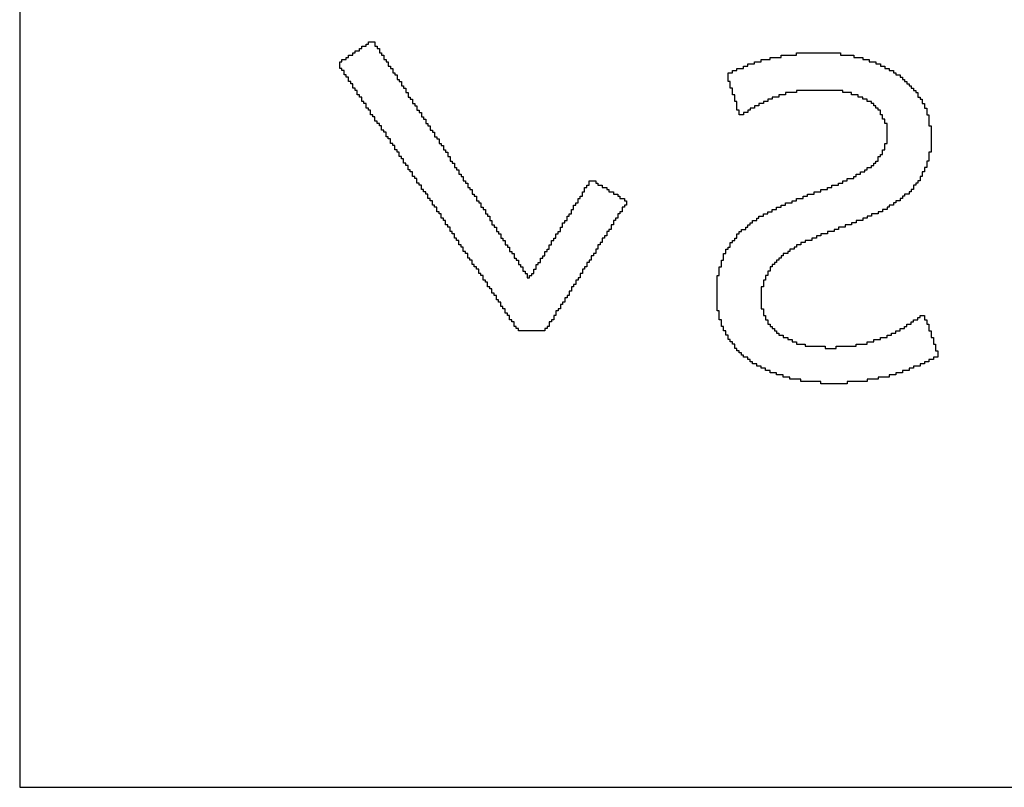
# Model space of a CAD drawing. Header units: millimetres. Extents: x -0.08 to 3.17, y -0.08 to 4.88.
# Tile 213 of 256: x 1.59 to 1.78, y 3.52 to 3.66. Entities that reach past the tile are written whole.
import ezdxf

# ---------------------------------------------------------------- set-up
doc = ezdxf.new("R2010")
doc.units = ezdxf.units.MM
doc.header["$MEASUREMENT"] = 0
doc.layers.add('BottomOverlay', color=54, linetype='Continuous')

msp = doc.modelspace()

# ---------------------------------------------------------------- linework, layer by layer
at = {"layer": 'BottomOverlay'}
for p, q in [((1.59135, 3.73601), (1.59135, 3.51901)), ((1.65703, 3.65911), (1.65703, 3.65952)), ((1.65703, 3.65952), (1.65828, 3.65952)), ((1.65828, 3.65952), (1.65828, 3.65869)), ((1.65454, 3.65744), (1.65454, 3.65786)), ((1.65454, 3.65786), (1.65537, 3.65786)), ((1.65537, 3.65786), (1.65537, 3.65828)), ((1.65537, 3.65828), (1.65579, 3.65828)), ((1.65579, 3.65828), (1.65579, 3.65869)), ((1.65579, 3.65869), (1.65662, 3.65869)), ((1.65662, 3.65869), (1.65662, 3.65911)), ((1.65662, 3.65911), (1.65703, 3.65911)), ((1.65828, 3.65869), (1.6587, 3.65869)), ((1.6587, 3.65869), (1.6587, 3.65828)), ((1.6587, 3.65828), (1.65911, 3.65828)), ((1.65911, 3.65828), (1.65911, 3.65744)), ((1.65163, 3.65453), (1.65163, 3.65578)), ((1.65163, 3.65578), (1.65204, 3.65578)), ((1.65204, 3.65578), (1.65204, 3.6562)), ((1.65204, 3.6562), (1.65288, 3.6562)), ((1.65288, 3.6562), (1.65288, 3.65661)), ((1.65288, 3.65661), (1.65329, 3.65661)), ((1.65329, 3.65661), (1.65329, 3.65703)), ((1.65329, 3.65703), (1.65412, 3.65703)), ((1.65412, 3.65703), (1.65412, 3.65744)), ((1.65412, 3.65744), (1.65454, 3.65744)), ((1.65911, 3.65744), (1.65953, 3.65744)), ((1.65953, 3.65744), (1.65953, 3.65703)), ((1.65953, 3.65703), (1.65994, 3.65703)), ((1.65994, 3.65703), (1.65994, 3.6562)), ((1.65994, 3.6562), (1.66036, 3.6562)), ((1.66036, 3.6562), (1.66036, 3.65578)), ((1.66036, 3.65578), (1.66077, 3.65578)), ((1.66077, 3.65578), (1.66077, 3.65495)), ((1.72978, 3.65537), (1.72978, 3.65578)), ((1.72978, 3.65578), (1.73103, 3.65578)), ((1.73103, 3.65578), (1.73103, 3.6562)), ((1.73103, 3.6562), (1.73269, 3.6562)), ((1.73269, 3.6562), (1.73269, 3.65661)), ((1.73269, 3.65661), (1.73477, 3.65661)), ((1.73477, 3.65661), (1.73477, 3.65703)), ((1.73477, 3.65703), (1.73768, 3.65703)), ((1.73768, 3.65703), (1.73768, 3.65744)), ((1.73768, 3.65744), (1.746, 3.65744)), ((1.746, 3.65744), (1.746, 3.65703)), ((1.746, 3.65703), (1.74849, 3.65703)), ((1.74849, 3.65703), (1.74849, 3.65661)), ((1.74849, 3.65661), (1.75015, 3.65661)), ((1.75015, 3.65661), (1.75015, 3.6562)), ((1.75015, 3.6562), (1.7514, 3.6562)), ((1.7514, 3.6562), (1.7514, 3.65578)), ((1.7514, 3.65578), (1.75265, 3.65578)), ((1.75265, 3.65578), (1.75265, 3.65537)), ((1.65204, 3.65453), (1.65163, 3.65453)), ((1.65204, 3.65412), (1.65204, 3.65453)), ((1.65246, 3.65412), (1.65204, 3.65412)), ((1.65246, 3.65329), (1.65246, 3.65412)), ((1.66077, 3.65495), (1.66119, 3.65495)), ((1.66119, 3.65495), (1.66119, 3.65453)), ((1.66119, 3.65453), (1.66161, 3.65453)), ((1.66161, 3.65453), (1.66161, 3.6537)), ((1.72563, 3.6537), (1.72563, 3.65412)), ((1.72563, 3.65412), (1.72646, 3.65412)), ((1.72646, 3.65412), (1.72646, 3.65453)), ((1.72646, 3.65453), (1.7277, 3.65453)), ((1.7277, 3.65453), (1.7277, 3.65495)), ((1.7277, 3.65495), (1.72854, 3.65495)), ((1.72854, 3.65495), (1.72854, 3.65537)), ((1.72854, 3.65537), (1.72978, 3.65537)), ((1.75265, 3.65537), (1.75348, 3.65537)), ((1.75348, 3.65537), (1.75348, 3.65495)), ((1.75348, 3.65495), (1.75431, 3.65495)), ((1.75431, 3.65495), (1.75431, 3.65453)), ((1.75431, 3.65453), (1.75514, 3.65453)), ((1.75514, 3.65453), (1.75514, 3.65412)), ((1.75514, 3.65412), (1.75597, 3.65412)), ((1.75597, 3.65412), (1.75597, 3.6537)), ((1.65288, 3.65329), (1.65246, 3.65329)), ((1.65288, 3.65287), (1.65288, 3.65329)), ((1.65329, 3.65287), (1.65288, 3.65287)), ((1.65329, 3.65204), (1.65329, 3.65287)), ((1.66161, 3.6537), (1.66202, 3.6537)), ((1.66202, 3.6537), (1.66202, 3.65329)), ((1.66202, 3.65329), (1.66244, 3.65329)), ((1.66244, 3.65329), (1.66244, 3.65246)), ((1.66244, 3.65246), (1.66285, 3.65246)), ((1.66285, 3.65246), (1.66285, 3.65204)), ((1.72479, 3.65204), (1.72479, 3.6537)), ((1.72479, 3.6537), (1.72563, 3.6537)), ((1.75597, 3.6537), (1.75639, 3.6537)), ((1.75639, 3.6537), (1.75639, 3.65329)), ((1.75639, 3.65329), (1.75722, 3.65329)), ((1.75722, 3.65329), (1.75722, 3.65287)), ((1.75722, 3.65287), (1.75764, 3.65287)), ((1.75764, 3.65287), (1.75764, 3.65246)), ((1.75764, 3.65246), (1.75805, 3.65246)), ((1.75805, 3.65246), (1.75805, 3.65204)), ((1.65371, 3.65204), (1.65329, 3.65204)), ((1.65371, 3.65162), (1.65371, 3.65204)), ((1.65412, 3.65162), (1.65371, 3.65162)), ((1.65412, 3.65079), (1.65412, 3.65162)), ((1.65454, 3.65079), (1.65412, 3.65079)), ((1.65454, 3.65038), (1.65454, 3.65079)), ((1.65495, 3.65038), (1.65454, 3.65038)), ((1.65495, 3.64996), (1.65495, 3.65038)), ((1.66285, 3.65204), (1.66327, 3.65204)), ((1.66327, 3.65204), (1.66327, 3.65121)), ((1.66327, 3.65121), (1.66368, 3.65121)), ((1.66368, 3.65121), (1.66368, 3.65079)), ((1.66368, 3.65079), (1.6641, 3.65079)), ((1.6641, 3.65079), (1.6641, 3.64996)), ((1.72521, 3.65204), (1.72479, 3.65204)), ((1.72521, 3.65079), (1.72521, 3.65204)), ((1.72563, 3.65079), (1.72521, 3.65079)), ((1.72563, 3.64955), (1.72563, 3.65079)), ((1.74641, 3.65038), (1.73768, 3.65038)), ((1.73768, 3.65038), (1.73768, 3.64996)), ((1.74641, 3.64996), (1.74641, 3.65038)), ((1.75805, 3.65204), (1.75847, 3.65204)), ((1.75847, 3.65204), (1.75847, 3.65162)), ((1.75847, 3.65162), (1.75888, 3.65162)), ((1.75888, 3.65162), (1.75888, 3.65121)), ((1.75888, 3.65121), (1.7593, 3.65121)), ((1.7593, 3.65121), (1.7593, 3.65079)), ((1.7593, 3.65079), (1.75971, 3.65079)), ((1.75971, 3.65079), (1.75971, 3.65038)), ((1.75971, 3.65038), (1.76013, 3.65038)), ((1.76013, 3.65038), (1.76013, 3.64996)), ((1.65495, 3.64955), (1.65495, 3.64996)), ((1.65537, 3.64955), (1.65495, 3.64955)), ((1.65537, 3.64913), (1.65537, 3.64955)), ((1.65579, 3.64913), (1.65537, 3.64913)), ((1.65579, 3.6483), (1.65579, 3.64913)), ((1.6641, 3.64996), (1.66452, 3.64996)), ((1.66452, 3.64996), (1.66452, 3.64913)), ((1.66452, 3.64913), (1.66493, 3.64913)), ((1.66493, 3.64913), (1.66493, 3.64871)), ((1.66493, 3.64871), (1.66535, 3.64871)), ((1.66535, 3.64871), (1.66535, 3.64788)), ((1.72604, 3.64955), (1.72563, 3.64955)), ((1.72604, 3.6483), (1.72604, 3.64955)), ((1.73311, 3.64871), (1.73228, 3.64871)), ((1.73228, 3.64871), (1.73228, 3.6483)), ((1.73436, 3.64913), (1.73311, 3.64913)), ((1.73311, 3.64913), (1.73311, 3.64871)), ((1.7356, 3.64955), (1.73436, 3.64955)), ((1.73436, 3.64955), (1.73436, 3.64913)), ((1.73768, 3.64996), (1.7356, 3.64996)), ((1.7356, 3.64996), (1.7356, 3.64955)), ((1.74807, 3.64996), (1.74641, 3.64996)), ((1.74807, 3.64955), (1.74807, 3.64996)), ((1.74932, 3.64955), (1.74807, 3.64955)), ((1.74932, 3.64913), (1.74932, 3.64955)), ((1.75015, 3.64913), (1.74932, 3.64913)), ((1.75015, 3.64871), (1.75015, 3.64913)), ((1.75098, 3.64871), (1.75015, 3.64871)), ((1.75098, 3.6483), (1.75098, 3.64871)), ((1.76013, 3.64996), (1.76055, 3.64996)), ((1.76055, 3.64996), (1.76055, 3.64913)), ((1.76055, 3.64913), (1.76096, 3.64913)), ((1.76096, 3.64913), (1.76096, 3.64871)), ((1.76096, 3.64871), (1.76138, 3.64871)), ((1.76138, 3.64871), (1.76138, 3.64788)), ((1.6562, 3.6483), (1.65579, 3.6483)), ((1.6562, 3.64788), (1.6562, 3.6483)), ((1.65662, 3.64788), (1.6562, 3.64788)), ((1.65662, 3.64705), (1.65662, 3.64788)), ((1.65703, 3.64705), (1.65662, 3.64705)), ((1.65703, 3.64664), (1.65703, 3.64705)), ((1.65745, 3.64664), (1.65703, 3.64664)), ((1.65745, 3.6458), (1.65745, 3.64664)), ((1.66535, 3.64788), (1.66576, 3.64788)), ((1.66576, 3.64788), (1.66576, 3.64747)), ((1.66576, 3.64747), (1.66618, 3.64747)), ((1.66618, 3.64747), (1.66618, 3.64664)), ((1.66618, 3.64664), (1.66659, 3.64664)), ((1.66659, 3.64664), (1.66659, 3.64622)), ((1.72646, 3.6483), (1.72604, 3.6483)), ((1.72646, 3.64664), (1.72646, 3.6483)), ((1.72687, 3.64664), (1.72646, 3.64664)), ((1.72687, 3.6458), (1.72687, 3.64664)), ((1.72895, 3.64664), (1.72854, 3.64664)), ((1.72854, 3.64664), (1.72854, 3.64622)), ((1.72978, 3.64705), (1.72895, 3.64705)), ((1.72895, 3.64705), (1.72895, 3.64664)), ((1.73061, 3.64747), (1.72978, 3.64747)), ((1.72978, 3.64747), (1.72978, 3.64705)), ((1.73145, 3.64788), (1.73061, 3.64788)), ((1.73061, 3.64788), (1.73061, 3.64747)), ((1.73186, 3.6483), (1.73145, 3.6483)), ((1.73145, 3.6483), (1.73145, 3.64788)), ((1.73228, 3.6483), (1.73186, 3.6483)), ((1.75182, 3.6483), (1.75098, 3.6483)), ((1.75182, 3.64788), (1.75182, 3.6483)), ((1.75223, 3.64788), (1.75182, 3.64788)), ((1.75223, 3.64747), (1.75223, 3.64788)), ((1.75265, 3.64747), (1.75223, 3.64747)), ((1.75265, 3.64705), (1.75265, 3.64747)), ((1.75306, 3.64705), (1.75265, 3.64705)), ((1.75306, 3.64664), (1.75306, 3.64705)), ((1.75348, 3.64664), (1.75306, 3.64664)), ((1.75348, 3.6458), (1.75348, 3.64664)), ((1.76138, 3.64788), (1.76179, 3.64788)), ((1.76179, 3.64788), (1.76179, 3.64705)), ((1.76179, 3.64705), (1.76221, 3.64705)), ((1.76221, 3.64705), (1.76221, 3.6458)), ((1.65786, 3.6458), (1.65745, 3.6458)), ((1.65786, 3.64539), (1.65786, 3.6458)), ((1.65828, 3.64539), (1.65786, 3.64539)), ((1.65828, 3.64456), (1.65828, 3.64539)), ((1.66659, 3.64622), (1.66701, 3.64622)), ((1.66701, 3.64622), (1.66701, 3.64539)), ((1.66701, 3.64539), (1.66743, 3.64539)), ((1.66743, 3.64539), (1.66743, 3.64497)), ((1.66743, 3.64497), (1.66784, 3.64497)), ((1.66784, 3.64497), (1.66784, 3.64414)), ((1.7277, 3.6458), (1.72687, 3.6458)), ((1.72854, 3.64622), (1.7277, 3.64622)), ((1.7277, 3.64622), (1.7277, 3.6458)), ((1.75389, 3.6458), (1.75348, 3.6458)), ((1.75389, 3.64497), (1.75389, 3.6458)), ((1.75431, 3.64497), (1.75389, 3.64497)), ((1.75431, 3.64414), (1.75431, 3.64497)), ((1.76221, 3.6458), (1.76262, 3.6458)), ((1.76262, 3.6458), (1.76262, 3.64373)), ((1.6587, 3.64456), (1.65828, 3.64456)), ((1.6587, 3.64414), (1.6587, 3.64456)), ((1.65911, 3.64414), (1.6587, 3.64414)), ((1.65911, 3.64373), (1.65911, 3.64414)), ((1.65953, 3.64373), (1.65911, 3.64373)), ((1.65953, 3.64289), (1.65953, 3.64373)), ((1.65994, 3.64289), (1.65953, 3.64289)), ((1.65994, 3.64248), (1.65994, 3.64289)), ((1.66784, 3.64414), (1.66826, 3.64414)), ((1.66826, 3.64414), (1.66826, 3.64373)), ((1.66826, 3.64373), (1.66867, 3.64373)), ((1.66867, 3.64373), (1.66867, 3.64289)), ((1.66867, 3.64289), (1.66909, 3.64289)), ((1.66909, 3.64289), (1.66909, 3.64248)), ((1.75473, 3.64414), (1.75431, 3.64414)), ((1.75473, 3.6404), (1.75473, 3.64414)), ((1.76262, 3.64373), (1.76304, 3.64373)), ((1.76304, 3.64373), (1.76304, 3.63874)), ((1.66036, 3.64248), (1.65994, 3.64248)), ((1.66036, 3.64165), (1.66036, 3.64248)), ((1.66077, 3.64165), (1.66036, 3.64165)), ((1.66077, 3.64123), (1.66077, 3.64165)), ((1.66119, 3.64123), (1.66077, 3.64123)), ((1.66119, 3.6404), (1.66119, 3.64123)), ((1.66909, 3.64248), (1.6695, 3.64248)), ((1.6695, 3.64248), (1.6695, 3.64165)), ((1.6695, 3.64165), (1.66992, 3.64165)), ((1.66992, 3.64165), (1.66992, 3.64123)), ((1.66992, 3.64123), (1.67034, 3.64123)), ((1.67034, 3.64123), (1.67034, 3.6404)), ((1.66161, 3.6404), (1.66119, 3.6404)), ((1.66161, 3.63998), (1.66161, 3.6404)), ((1.66202, 3.63998), (1.66161, 3.63998)), ((1.66202, 3.63915), (1.66202, 3.63998)), ((1.66244, 3.63915), (1.66202, 3.63915)), ((1.66244, 3.63874), (1.66244, 3.63915)), ((1.67034, 3.6404), (1.67075, 3.6404)), ((1.67075, 3.6404), (1.67075, 3.63998)), ((1.67075, 3.63998), (1.67117, 3.63998)), ((1.67117, 3.63998), (1.67117, 3.63915)), ((1.67117, 3.63915), (1.67158, 3.63915)), ((1.67158, 3.63915), (1.67158, 3.63874)), ((1.75389, 3.63832), (1.75389, 3.63915)), ((1.75389, 3.63915), (1.75431, 3.63915)), ((1.75431, 3.63915), (1.75431, 3.6404)), ((1.75431, 3.6404), (1.75473, 3.6404)), ((1.66285, 3.63874), (1.66244, 3.63874)), ((1.66285, 3.63791), (1.66285, 3.63874)), ((1.66327, 3.63791), (1.66285, 3.63791)), ((1.66327, 3.63749), (1.66327, 3.63791)), ((1.66368, 3.63749), (1.66327, 3.63749)), ((1.66368, 3.63666), (1.66368, 3.63749)), ((1.67158, 3.63874), (1.672, 3.63874)), ((1.672, 3.63874), (1.672, 3.63791)), ((1.672, 3.63791), (1.67241, 3.63791)), ((1.67241, 3.63791), (1.67241, 3.63707)), ((1.75306, 3.63707), (1.75306, 3.63791)), ((1.75306, 3.63791), (1.75348, 3.63791)), ((1.75348, 3.63791), (1.75348, 3.63832)), ((1.75348, 3.63832), (1.75389, 3.63832)), ((1.76304, 3.63874), (1.76262, 3.63874)), ((1.76262, 3.63874), (1.76262, 3.63707)), ((1.6641, 3.63666), (1.66368, 3.63666)), ((1.6641, 3.63624), (1.6641, 3.63666)), ((1.66452, 3.63624), (1.6641, 3.63624)), ((1.66452, 3.63541), (1.66452, 3.63624)), ((1.66493, 3.63541), (1.66452, 3.63541)), ((1.66493, 3.635), (1.66493, 3.63541)), ((1.67241, 3.63707), (1.67283, 3.63707)), ((1.67283, 3.63707), (1.67283, 3.63666)), ((1.67283, 3.63666), (1.67325, 3.63666)), ((1.67325, 3.63666), (1.67325, 3.63583)), ((1.67325, 3.63583), (1.67366, 3.63583)), ((1.67366, 3.63583), (1.67366, 3.63541)), ((1.67366, 3.63541), (1.67408, 3.63541)), ((1.67408, 3.63541), (1.67408, 3.63458)), ((1.75057, 3.635), (1.75057, 3.63541)), ((1.75057, 3.63541), (1.75098, 3.63541)), ((1.75098, 3.63541), (1.75098, 3.63583)), ((1.75098, 3.63583), (1.75182, 3.63583)), ((1.75182, 3.63583), (1.75182, 3.63624)), ((1.75182, 3.63624), (1.75223, 3.63624)), ((1.75223, 3.63624), (1.75223, 3.63666)), ((1.75223, 3.63666), (1.75265, 3.63666)), ((1.75265, 3.63666), (1.75265, 3.63707)), ((1.75265, 3.63707), (1.75306, 3.63707)), ((1.76221, 3.63583), (1.76179, 3.63583)), ((1.76179, 3.63583), (1.76179, 3.635)), ((1.76262, 3.63707), (1.76221, 3.63707)), ((1.76221, 3.63707), (1.76221, 3.63583)), ((1.66535, 3.635), (1.66493, 3.635)), ((1.66535, 3.63416), (1.66535, 3.635)), ((1.66576, 3.63416), (1.66535, 3.63416)), ((1.66576, 3.63375), (1.66576, 3.63416)), ((1.66618, 3.63375), (1.66576, 3.63375)), ((1.66618, 3.63292), (1.66618, 3.63375)), ((1.67408, 3.63458), (1.67449, 3.63458)), ((1.67449, 3.63458), (1.67449, 3.63416)), ((1.67449, 3.63416), (1.67491, 3.63416)), ((1.67491, 3.63416), (1.67491, 3.63333)), ((1.74724, 3.63333), (1.74724, 3.63375)), ((1.74724, 3.63375), (1.74849, 3.63375)), ((1.74849, 3.63375), (1.74849, 3.63416)), ((1.74849, 3.63416), (1.74891, 3.63416)), ((1.74891, 3.63416), (1.74891, 3.63458)), ((1.74891, 3.63458), (1.74974, 3.63458)), ((1.74974, 3.63458), (1.74974, 3.635)), ((1.74974, 3.635), (1.75057, 3.635)), ((1.76138, 3.63416), (1.76096, 3.63416)), ((1.76096, 3.63416), (1.76096, 3.63333)), ((1.76179, 3.635), (1.76138, 3.635)), ((1.76138, 3.635), (1.76138, 3.63416)), ((1.66659, 3.63292), (1.66618, 3.63292)), ((1.66659, 3.6325), (1.66659, 3.63292)), ((1.66701, 3.6325), (1.66659, 3.6325)), ((1.66701, 3.63167), (1.66701, 3.6325)), ((1.66743, 3.63167), (1.66701, 3.63167)), ((1.66743, 3.63125), (1.66743, 3.63167)), ((1.67491, 3.63333), (1.67532, 3.63333)), ((1.67532, 3.63333), (1.67532, 3.63292)), ((1.67532, 3.63292), (1.67574, 3.63292)), ((1.67574, 3.63292), (1.67574, 3.63209)), ((1.67574, 3.63209), (1.67616, 3.63209)), ((1.67616, 3.63209), (1.67616, 3.63167)), ((1.67616, 3.63167), (1.67657, 3.63167)), ((1.67657, 3.63167), (1.67657, 3.63084)), ((1.69777, 3.63125), (1.69777, 3.63209)), ((1.69777, 3.63209), (1.69819, 3.63209)), ((1.69819, 3.63209), (1.69819, 3.6325)), ((1.69819, 3.6325), (1.6986, 3.6325)), ((1.6986, 3.6325), (1.6986, 3.63333)), ((1.6986, 3.63333), (1.69985, 3.63333)), ((1.69985, 3.63333), (1.69985, 3.63292)), ((1.69985, 3.63292), (1.70027, 3.63292)), ((1.70027, 3.63292), (1.70027, 3.6325)), ((1.70027, 3.6325), (1.7011, 3.6325)), ((1.7011, 3.6325), (1.7011, 3.63209)), ((1.7011, 3.63209), (1.70193, 3.63209)), ((1.70193, 3.63209), (1.70193, 3.63167)), ((1.70193, 3.63167), (1.70235, 3.63167)), ((1.70235, 3.63167), (1.70235, 3.63125)), ((1.74225, 3.63125), (1.74225, 3.63167)), ((1.74225, 3.63167), (1.7435, 3.63167)), ((1.7435, 3.63167), (1.7435, 3.63209)), ((1.7435, 3.63209), (1.74433, 3.63209)), ((1.74433, 3.63209), (1.74433, 3.6325)), ((1.74433, 3.6325), (1.74558, 3.6325)), ((1.74558, 3.6325), (1.74558, 3.63292)), ((1.74558, 3.63292), (1.74641, 3.63292)), ((1.74641, 3.63292), (1.74641, 3.63333)), ((1.74641, 3.63333), (1.74724, 3.63333)), ((1.75971, 3.63167), (1.7593, 3.63167)), ((1.7593, 3.63167), (1.7593, 3.63125)), ((1.76013, 3.6325), (1.75971, 3.6325)), ((1.75971, 3.6325), (1.75971, 3.63167)), ((1.76055, 3.63292), (1.76013, 3.63292)), ((1.76013, 3.63292), (1.76013, 3.6325)), ((1.76096, 3.63333), (1.76055, 3.63333)), ((1.76055, 3.63333), (1.76055, 3.63292)), ((1.66784, 3.63125), (1.66743, 3.63125)), ((1.66784, 3.63084), (1.66784, 3.63125)), ((1.66826, 3.63084), (1.66784, 3.63084)), ((1.66826, 3.63001), (1.66826, 3.63084)), ((1.66867, 3.63001), (1.66826, 3.63001)), ((1.66867, 3.62959), (1.66867, 3.63001)), ((1.67657, 3.63084), (1.67699, 3.63084)), ((1.67699, 3.63084), (1.67699, 3.63042)), ((1.67699, 3.63042), (1.6774, 3.63042)), ((1.6774, 3.63042), (1.6774, 3.62959)), ((1.69653, 3.62918), (1.69653, 3.63001)), ((1.69653, 3.63001), (1.69694, 3.63001)), ((1.69694, 3.63001), (1.69694, 3.63042)), ((1.69694, 3.63042), (1.69736, 3.63042)), ((1.69736, 3.63042), (1.69736, 3.63125)), ((1.69736, 3.63125), (1.69777, 3.63125)), ((1.70235, 3.63125), (1.70318, 3.63125)), ((1.70318, 3.63125), (1.70318, 3.63084)), ((1.70318, 3.63084), (1.70401, 3.63084)), ((1.70401, 3.63084), (1.70401, 3.63042)), ((1.70401, 3.63042), (1.70442, 3.63042)), ((1.70442, 3.63042), (1.70442, 3.63001)), ((1.70442, 3.63001), (1.70526, 3.63001)), ((1.70526, 3.63001), (1.70526, 3.62959)), ((1.73768, 3.62959), (1.73768, 3.63001)), ((1.73768, 3.63001), (1.73893, 3.63001)), ((1.73893, 3.63001), (1.73893, 3.63042)), ((1.73893, 3.63042), (1.73976, 3.63042)), ((1.73976, 3.63042), (1.73976, 3.63084)), ((1.73976, 3.63084), (1.74101, 3.63084)), ((1.74101, 3.63084), (1.74101, 3.63125)), ((1.74101, 3.63125), (1.74225, 3.63125)), ((1.75764, 3.63001), (1.75722, 3.63001)), ((1.75722, 3.63001), (1.75722, 3.62959)), ((1.75805, 3.63042), (1.75764, 3.63042)), ((1.75764, 3.63042), (1.75764, 3.63001)), ((1.75888, 3.63084), (1.75805, 3.63084)), ((1.75805, 3.63084), (1.75805, 3.63042)), ((1.7593, 3.63125), (1.75888, 3.63125)), ((1.75888, 3.63125), (1.75888, 3.63084)), ((1.66909, 3.62959), (1.66867, 3.62959)), ((1.66909, 3.62876), (1.66909, 3.62959)), ((1.6695, 3.62876), (1.66909, 3.62876)), ((1.6695, 3.62834), (1.6695, 3.62876)), ((1.66992, 3.62834), (1.6695, 3.62834)), ((1.66992, 3.62751), (1.66992, 3.62834)), ((1.6774, 3.62959), (1.67782, 3.62959)), ((1.67782, 3.62959), (1.67782, 3.62918)), ((1.67782, 3.62918), (1.67823, 3.62918)), ((1.67823, 3.62918), (1.67823, 3.62834)), ((1.67823, 3.62834), (1.67865, 3.62834)), ((1.67865, 3.62834), (1.67865, 3.62793)), ((1.69569, 3.62793), (1.69569, 3.62876)), ((1.69569, 3.62876), (1.69611, 3.62876)), ((1.69611, 3.62876), (1.69611, 3.62918)), ((1.69611, 3.62918), (1.69653, 3.62918)), ((1.70526, 3.62834), (1.70484, 3.62834)), ((1.70484, 3.62834), (1.70484, 3.62751)), ((1.70526, 3.62959), (1.70567, 3.62959)), ((1.70567, 3.62876), (1.70526, 3.62876)), ((1.70526, 3.62876), (1.70526, 3.62834)), ((1.70567, 3.62959), (1.70567, 3.62876)), ((1.73394, 3.62793), (1.73394, 3.62834)), ((1.73394, 3.62834), (1.73477, 3.62834)), ((1.73477, 3.62834), (1.73477, 3.62876)), ((1.73477, 3.62876), (1.7356, 3.62876)), ((1.7356, 3.62876), (1.7356, 3.62918)), ((1.7356, 3.62918), (1.73685, 3.62918)), ((1.73685, 3.62918), (1.73685, 3.62959)), ((1.73685, 3.62959), (1.73768, 3.62959)), ((1.75514, 3.62834), (1.75473, 3.62834)), ((1.75473, 3.62834), (1.75473, 3.62793)), ((1.75597, 3.62876), (1.75514, 3.62876)), ((1.75514, 3.62876), (1.75514, 3.62834)), ((1.75639, 3.62918), (1.75597, 3.62918)), ((1.75597, 3.62918), (1.75597, 3.62876)), ((1.75722, 3.62959), (1.75639, 3.62959)), ((1.75639, 3.62959), (1.75639, 3.62918)), ((1.67034, 3.62751), (1.66992, 3.62751)), ((1.67034, 3.6271), (1.67034, 3.62751)), ((1.67075, 3.6271), (1.67034, 3.6271)), ((1.67075, 3.62627), (1.67075, 3.6271)), ((1.67117, 3.62627), (1.67075, 3.62627)), ((1.67117, 3.62585), (1.67117, 3.62627)), ((1.67865, 3.62793), (1.67907, 3.62793)), ((1.67907, 3.62793), (1.67907, 3.6271)), ((1.67907, 3.6271), (1.67948, 3.6271)), ((1.67948, 3.6271), (1.67948, 3.62668)), ((1.67948, 3.62668), (1.6799, 3.62668)), ((1.6799, 3.62668), (1.6799, 3.62585)), ((1.69445, 3.62585), (1.69445, 3.62668)), ((1.69445, 3.62668), (1.69486, 3.62668)), ((1.69486, 3.62668), (1.69486, 3.6271)), ((1.69486, 3.6271), (1.69528, 3.6271)), ((1.69528, 3.6271), (1.69528, 3.62793)), ((1.69528, 3.62793), (1.69569, 3.62793)), ((1.70401, 3.62627), (1.70359, 3.62627)), ((1.70359, 3.62627), (1.70359, 3.62585)), ((1.70442, 3.6271), (1.70401, 3.6271)), ((1.70401, 3.6271), (1.70401, 3.62627)), ((1.70484, 3.62751), (1.70442, 3.62751)), ((1.70442, 3.62751), (1.70442, 3.6271)), ((1.7302, 3.62585), (1.7302, 3.62627)), ((1.7302, 3.62627), (1.73061, 3.62627)), ((1.73061, 3.62627), (1.73061, 3.62668)), ((1.73061, 3.62668), (1.73145, 3.62668)), ((1.73145, 3.62668), (1.73145, 3.6271)), ((1.73145, 3.6271), (1.73228, 3.6271)), ((1.73228, 3.6271), (1.73228, 3.62751)), ((1.73228, 3.62751), (1.73311, 3.62751)), ((1.73311, 3.62751), (1.73311, 3.62793)), ((1.73311, 3.62793), (1.73394, 3.62793)), ((1.75098, 3.62627), (1.75015, 3.62627)), ((1.75015, 3.62627), (1.75015, 3.62585)), ((1.75182, 3.62668), (1.75098, 3.62668)), ((1.75098, 3.62668), (1.75098, 3.62627)), ((1.75306, 3.6271), (1.75182, 3.6271)), ((1.75182, 3.6271), (1.75182, 3.62668)), ((1.75389, 3.62751), (1.75306, 3.62751)), ((1.75306, 3.62751), (1.75306, 3.6271)), ((1.75473, 3.62793), (1.75389, 3.62793)), ((1.75389, 3.62793), (1.75389, 3.62751)), ((1.67158, 3.62585), (1.67117, 3.62585)), ((1.67158, 3.62502), (1.67158, 3.62585)), ((1.672, 3.62502), (1.67158, 3.62502)), ((1.672, 3.6246), (1.672, 3.62502)), ((1.67241, 3.6246), (1.672, 3.6246)), ((1.67241, 3.62377), (1.67241, 3.6246)), ((1.6799, 3.62585), (1.68031, 3.62585)), ((1.68031, 3.62585), (1.68031, 3.62502)), ((1.68031, 3.62502), (1.68073, 3.62502)), ((1.68073, 3.62502), (1.68073, 3.6246)), ((1.68073, 3.6246), (1.68114, 3.6246)), ((1.68114, 3.6246), (1.68114, 3.62377)), ((1.6932, 3.62377), (1.6932, 3.6246)), ((1.6932, 3.6246), (1.69362, 3.6246)), ((1.69362, 3.6246), (1.69362, 3.62543)), ((1.69362, 3.62543), (1.69403, 3.62543)), ((1.69403, 3.62543), (1.69403, 3.62585)), ((1.69403, 3.62585), (1.69445, 3.62585)), ((1.70318, 3.62502), (1.70276, 3.62502)), ((1.70276, 3.62502), (1.70276, 3.62419)), ((1.70359, 3.62585), (1.70318, 3.62585)), ((1.70318, 3.62585), (1.70318, 3.62502)), ((1.72812, 3.62419), (1.72812, 3.6246)), ((1.72812, 3.6246), (1.72854, 3.6246)), ((1.72854, 3.6246), (1.72854, 3.62502)), ((1.72854, 3.62502), (1.72895, 3.62502)), ((1.72895, 3.62502), (1.72895, 3.62543)), ((1.72895, 3.62543), (1.72937, 3.62543)), ((1.72937, 3.62543), (1.72937, 3.62585)), ((1.72937, 3.62585), (1.7302, 3.62585)), ((1.74683, 3.6246), (1.74558, 3.6246)), ((1.74558, 3.6246), (1.74558, 3.62419)), ((1.74807, 3.62502), (1.74683, 3.62502)), ((1.74683, 3.62502), (1.74683, 3.6246)), ((1.74891, 3.62543), (1.74807, 3.62543)), ((1.74807, 3.62543), (1.74807, 3.62502)), ((1.75015, 3.62585), (1.74891, 3.62585)), ((1.74891, 3.62585), (1.74891, 3.62543)), ((1.67283, 3.62377), (1.67241, 3.62377)), ((1.67283, 3.62336), (1.67283, 3.62377)), ((1.67325, 3.62336), (1.67283, 3.62336)), ((1.67325, 3.62252), (1.67325, 3.62336)), ((1.67366, 3.62252), (1.67325, 3.62252)), ((1.67366, 3.62211), (1.67366, 3.62252)), ((1.68114, 3.62377), (1.68156, 3.62377)), ((1.68156, 3.62377), (1.68156, 3.62336)), ((1.68156, 3.62336), (1.68198, 3.62336)), ((1.68198, 3.62336), (1.68198, 3.62252)), ((1.68198, 3.62252), (1.68239, 3.62252)), ((1.68239, 3.62252), (1.68239, 3.62211)), ((1.69195, 3.62211), (1.69195, 3.62252)), ((1.69195, 3.62252), (1.69237, 3.62252)), ((1.69237, 3.62252), (1.69237, 3.62336)), ((1.69237, 3.62336), (1.69278, 3.62336)), ((1.69278, 3.62336), (1.69278, 3.62377)), ((1.69278, 3.62377), (1.6932, 3.62377)), ((1.70151, 3.62252), (1.7011, 3.62252)), ((1.7011, 3.62252), (1.7011, 3.62169)), ((1.70193, 3.62294), (1.70151, 3.62294)), ((1.70151, 3.62294), (1.70151, 3.62252)), ((1.70235, 3.62377), (1.70193, 3.62377)), ((1.70193, 3.62377), (1.70193, 3.62294)), ((1.70276, 3.62419), (1.70235, 3.62419)), ((1.70235, 3.62419), (1.70235, 3.62377)), ((1.72604, 3.62211), (1.72604, 3.62252)), ((1.72604, 3.62252), (1.72646, 3.62252)), ((1.72646, 3.62252), (1.72646, 3.62336)), ((1.72646, 3.62336), (1.72687, 3.62336)), ((1.72687, 3.62336), (1.72687, 3.62377)), ((1.72687, 3.62377), (1.72729, 3.62377)), ((1.72729, 3.62377), (1.72729, 3.62419)), ((1.72729, 3.62419), (1.72812, 3.62419)), ((1.74142, 3.62252), (1.74059, 3.62252)), ((1.74059, 3.62252), (1.74059, 3.62211)), ((1.74225, 3.62294), (1.74142, 3.62294)), ((1.74142, 3.62294), (1.74142, 3.62252)), ((1.7435, 3.62336), (1.74225, 3.62336)), ((1.74225, 3.62336), (1.74225, 3.62294)), ((1.74475, 3.62377), (1.7435, 3.62377)), ((1.7435, 3.62377), (1.7435, 3.62336)), ((1.74558, 3.62419), (1.74475, 3.62419)), ((1.74475, 3.62419), (1.74475, 3.62377)), ((1.67408, 3.62211), (1.67366, 3.62211)), ((1.67408, 3.62128), (1.67408, 3.62211)), ((1.67449, 3.62128), (1.67408, 3.62128)), ((1.67449, 3.62086), (1.67449, 3.62128)), ((1.67491, 3.62086), (1.67449, 3.62086)), ((1.67491, 3.62003), (1.67491, 3.62086)), ((1.68239, 3.62211), (1.68281, 3.62211)), ((1.68281, 3.62211), (1.68281, 3.62128)), ((1.68281, 3.62128), (1.68322, 3.62128)), ((1.68322, 3.62128), (1.68322, 3.62086)), ((1.68322, 3.62086), (1.68364, 3.62086)), ((1.68364, 3.62086), (1.68364, 3.62003)), ((1.69112, 3.62045), (1.69112, 3.62128)), ((1.69112, 3.62128), (1.69154, 3.62128)), ((1.69154, 3.62128), (1.69154, 3.62211)), ((1.69154, 3.62211), (1.69195, 3.62211)), ((1.70068, 3.62128), (1.70027, 3.62128)), ((1.70027, 3.62128), (1.70027, 3.62045)), ((1.7011, 3.62169), (1.70068, 3.62169)), ((1.70068, 3.62169), (1.70068, 3.62128)), ((1.72479, 3.62045), (1.72479, 3.62086)), ((1.72479, 3.62086), (1.72521, 3.62086)), ((1.72521, 3.62086), (1.72521, 3.62169)), ((1.72521, 3.62169), (1.72563, 3.62169)), ((1.72563, 3.62169), (1.72563, 3.62211)), ((1.72563, 3.62211), (1.72604, 3.62211)), ((1.73768, 3.62086), (1.73727, 3.62086)), ((1.73727, 3.62086), (1.73727, 3.62045)), ((1.73851, 3.62128), (1.73768, 3.62128)), ((1.73768, 3.62128), (1.73768, 3.62086)), ((1.73934, 3.62169), (1.73851, 3.62169)), ((1.73851, 3.62169), (1.73851, 3.62128)), ((1.74059, 3.62211), (1.73934, 3.62211)), ((1.73934, 3.62211), (1.73934, 3.62169)), ((1.67532, 3.62003), (1.67491, 3.62003)), ((1.67532, 3.61961), (1.67532, 3.62003)), ((1.67574, 3.61961), (1.67532, 3.61961)), ((1.67574, 3.61878), (1.67574, 3.61961)), ((1.67616, 3.61878), (1.67574, 3.61878)), ((1.67616, 3.61837), (1.67616, 3.61878)), ((1.68364, 3.62003), (1.68405, 3.62003)), ((1.68405, 3.62003), (1.68405, 3.61961)), ((1.68405, 3.61961), (1.68447, 3.61961)), ((1.68447, 3.61961), (1.68447, 3.61878)), ((1.68447, 3.61878), (1.68489, 3.61878)), ((1.68489, 3.61878), (1.68489, 3.61837)), ((1.68946, 3.61795), (1.68946, 3.61878)), ((1.68946, 3.61878), (1.68987, 3.61878)), ((1.68987, 3.61878), (1.68987, 3.6192)), ((1.68987, 3.6192), (1.69029, 3.6192)), ((1.69029, 3.6192), (1.69029, 3.62003)), ((1.69029, 3.62003), (1.69071, 3.62003)), ((1.69071, 3.62003), (1.69071, 3.62045)), ((1.69071, 3.62045), (1.69112, 3.62045)), ((1.69944, 3.6192), (1.69902, 3.6192)), ((1.69902, 3.6192), (1.69902, 3.61837)), ((1.69985, 3.61961), (1.69944, 3.61961)), ((1.69944, 3.61961), (1.69944, 3.6192)), ((1.70027, 3.62045), (1.69985, 3.62045)), ((1.69985, 3.62045), (1.69985, 3.61961)), ((1.72396, 3.61837), (1.72396, 3.61961)), ((1.72396, 3.61961), (1.72438, 3.61961)), ((1.72438, 3.61961), (1.72438, 3.62045)), ((1.72438, 3.62045), (1.72479, 3.62045)), ((1.73477, 3.61878), (1.73436, 3.61878)), ((1.73436, 3.61878), (1.73436, 3.61837)), ((1.73519, 3.6192), (1.73477, 3.6192)), ((1.73477, 3.6192), (1.73477, 3.61878)), ((1.73602, 3.61961), (1.73519, 3.61961)), ((1.73519, 3.61961), (1.73519, 3.6192)), ((1.73643, 3.62003), (1.73602, 3.62003)), ((1.73602, 3.62003), (1.73602, 3.61961)), ((1.73727, 3.62045), (1.73643, 3.62045)), ((1.73643, 3.62045), (1.73643, 3.62003)), ((1.67657, 3.61837), (1.67616, 3.61837)), ((1.67657, 3.61754), (1.67657, 3.61837)), ((1.67699, 3.61754), (1.67657, 3.61754)), ((1.67699, 3.61712), (1.67699, 3.61754)), ((1.6774, 3.61712), (1.67699, 3.61712)), ((1.6774, 3.6167), (1.6774, 3.61712)), ((1.68489, 3.61837), (1.6853, 3.61837)), ((1.6853, 3.61837), (1.6853, 3.61754)), ((1.6853, 3.61754), (1.68572, 3.61754)), ((1.68572, 3.61754), (1.68572, 3.61712)), ((1.68572, 3.61712), (1.68613, 3.61712)), ((1.68613, 3.61712), (1.68613, 3.61629)), ((1.68863, 3.6167), (1.68863, 3.61754)), ((1.68863, 3.61754), (1.68904, 3.61754)), ((1.68904, 3.61754), (1.68904, 3.61795)), ((1.68904, 3.61795), (1.68946, 3.61795)), ((1.69819, 3.61712), (1.69777, 3.61712)), ((1.69777, 3.61712), (1.69777, 3.6167)), ((1.6986, 3.61795), (1.69819, 3.61795)), ((1.69819, 3.61795), (1.69819, 3.61712)), ((1.69902, 3.61837), (1.6986, 3.61837)), ((1.6986, 3.61837), (1.6986, 3.61795)), ((1.72313, 3.61546), (1.72313, 3.61712)), ((1.72313, 3.61712), (1.72355, 3.61712)), ((1.72355, 3.61712), (1.72355, 3.61837)), ((1.72355, 3.61837), (1.72396, 3.61837)), ((1.73311, 3.61712), (1.73269, 3.61712)), ((1.73269, 3.61712), (1.73269, 3.61629)), ((1.73352, 3.61754), (1.73311, 3.61754)), ((1.73311, 3.61754), (1.73311, 3.61712)), ((1.73394, 3.61795), (1.73352, 3.61795)), ((1.73352, 3.61795), (1.73352, 3.61754)), ((1.73436, 3.61837), (1.73394, 3.61837)), ((1.73394, 3.61837), (1.73394, 3.61795)), ((1.67782, 3.6167), (1.6774, 3.6167)), ((1.67782, 3.61587), (1.67782, 3.6167)), ((1.67823, 3.61587), (1.67782, 3.61587)), ((1.67823, 3.61546), (1.67823, 3.61587)), ((1.67865, 3.61546), (1.67823, 3.61546)), ((1.67865, 3.61463), (1.67865, 3.61546)), ((1.68613, 3.61629), (1.68655, 3.61629)), ((1.68655, 3.61629), (1.68655, 3.61587)), ((1.68655, 3.61587), (1.68696, 3.61587)), ((1.68696, 3.61587), (1.68696, 3.61504)), ((1.68696, 3.61504), (1.68738, 3.61504)), ((1.68738, 3.61504), (1.68738, 3.61546)), ((1.68738, 3.61546), (1.6878, 3.61546)), ((1.6878, 3.61546), (1.6878, 3.61587)), ((1.6878, 3.61587), (1.68821, 3.61587)), ((1.68821, 3.61587), (1.68821, 3.6167)), ((1.68821, 3.6167), (1.68863, 3.6167)), ((1.69694, 3.61504), (1.69653, 3.61504)), ((1.69653, 3.61504), (1.69653, 3.61463)), ((1.69736, 3.61587), (1.69694, 3.61587)), ((1.69694, 3.61587), (1.69694, 3.61504)), ((1.69777, 3.6167), (1.69736, 3.6167)), ((1.69736, 3.6167), (1.69736, 3.61587)), ((1.72272, 3.60881), (1.72272, 3.61546)), ((1.72272, 3.61546), (1.72313, 3.61546)), ((1.73228, 3.61546), (1.73186, 3.61546)), ((1.73186, 3.61546), (1.73186, 3.61463)), ((1.73269, 3.61629), (1.73228, 3.61629)), ((1.73228, 3.61629), (1.73228, 3.61546)), ((1.67907, 3.61463), (1.67865, 3.61463)), ((1.67907, 3.61421), (1.67907, 3.61463)), ((1.67948, 3.61421), (1.67907, 3.61421)), ((1.67948, 3.61338), (1.67948, 3.61421)), ((1.6799, 3.61338), (1.67948, 3.61338)), ((1.6799, 3.61296), (1.6799, 3.61338)), ((1.69569, 3.61338), (1.69528, 3.61338)), ((1.69528, 3.61338), (1.69528, 3.61255)), ((1.69611, 3.61379), (1.69569, 3.61379)), ((1.69569, 3.61379), (1.69569, 3.61338)), ((1.69653, 3.61463), (1.69611, 3.61463)), ((1.69611, 3.61463), (1.69611, 3.61379)), ((1.73145, 3.61338), (1.73103, 3.61338)), ((1.73103, 3.61338), (1.73103, 3.60922)), ((1.73186, 3.61463), (1.73145, 3.61463)), ((1.73145, 3.61463), (1.73145, 3.61338)), ((1.68031, 3.61296), (1.6799, 3.61296)), ((1.68031, 3.61213), (1.68031, 3.61296)), ((1.68073, 3.61213), (1.68031, 3.61213)), ((1.68073, 3.61172), (1.68073, 3.61213)), ((1.68114, 3.61172), (1.68073, 3.61172)), ((1.68114, 3.61088), (1.68114, 3.61172)), ((1.69445, 3.6113), (1.69403, 3.6113)), ((1.69403, 3.6113), (1.69403, 3.61047)), ((1.69486, 3.61172), (1.69445, 3.61172)), ((1.69445, 3.61172), (1.69445, 3.6113)), ((1.69528, 3.61255), (1.69486, 3.61255)), ((1.69486, 3.61255), (1.69486, 3.61172)), ((1.68156, 3.61088), (1.68114, 3.61088)), ((1.68156, 3.61047), (1.68156, 3.61088)), ((1.68198, 3.61047), (1.68156, 3.61047)), ((1.68198, 3.60964), (1.68198, 3.61047)), ((1.68239, 3.60964), (1.68198, 3.60964)), ((1.68239, 3.60922), (1.68239, 3.60964)), ((1.69362, 3.61005), (1.6932, 3.61005)), ((1.6932, 3.61005), (1.6932, 3.60922)), ((1.69403, 3.61047), (1.69362, 3.61047)), ((1.69362, 3.61047), (1.69362, 3.61005)), ((1.68281, 3.60922), (1.68239, 3.60922)), ((1.68281, 3.60839), (1.68281, 3.60922)), ((1.68322, 3.60839), (1.68281, 3.60839)), ((1.68322, 3.60797), (1.68322, 3.60839)), ((1.68364, 3.60797), (1.68322, 3.60797)), ((1.68364, 3.60714), (1.68364, 3.60797)), ((1.69237, 3.60797), (1.69195, 3.60797)), ((1.69195, 3.60797), (1.69195, 3.60714)), ((1.69278, 3.60881), (1.69237, 3.60881)), ((1.69237, 3.60881), (1.69237, 3.60797)), ((1.6932, 3.60922), (1.69278, 3.60922)), ((1.69278, 3.60922), (1.69278, 3.60881)), ((1.72313, 3.60881), (1.72272, 3.60881)), ((1.72313, 3.60714), (1.72313, 3.60881)), ((1.73103, 3.60922), (1.73145, 3.60922)), ((1.73145, 3.60922), (1.73145, 3.60797)), ((1.73145, 3.60797), (1.73186, 3.60797)), ((1.73186, 3.60797), (1.73186, 3.60714)), ((1.76055, 3.60714), (1.76055, 3.60756)), ((1.76055, 3.60756), (1.76096, 3.60756)), ((1.76096, 3.60756), (1.76096, 3.60797)), ((1.76096, 3.60797), (1.76179, 3.60797)), ((1.76179, 3.60797), (1.76179, 3.60714)), ((1.68405, 3.60714), (1.68364, 3.60714)), ((1.68405, 3.60673), (1.68405, 3.60714)), ((1.68447, 3.60673), (1.68405, 3.60673)), ((1.68447, 3.6059), (1.68447, 3.60673)), ((1.68489, 3.6059), (1.68447, 3.6059)), ((1.68489, 3.60548), (1.68489, 3.6059)), ((1.69112, 3.6059), (1.69071, 3.6059)), ((1.69071, 3.6059), (1.69071, 3.60548)), ((1.69154, 3.60673), (1.69112, 3.60673)), ((1.69112, 3.60673), (1.69112, 3.6059)), ((1.69195, 3.60714), (1.69154, 3.60714)), ((1.69154, 3.60714), (1.69154, 3.60673)), ((1.72355, 3.60714), (1.72313, 3.60714)), ((1.72355, 3.6059), (1.72355, 3.60714)), ((1.72396, 3.6059), (1.72355, 3.6059)), ((1.72396, 3.60506), (1.72396, 3.6059)), ((1.73186, 3.60714), (1.73228, 3.60714)), ((1.73228, 3.60714), (1.73228, 3.60631)), ((1.73228, 3.60631), (1.73269, 3.60631)), ((1.73269, 3.60631), (1.73269, 3.6059)), ((1.73269, 3.6059), (1.73311, 3.6059)), ((1.73311, 3.6059), (1.73311, 3.60548)), ((1.75805, 3.60548), (1.75805, 3.6059)), ((1.75805, 3.6059), (1.75847, 3.6059)), ((1.75847, 3.6059), (1.75847, 3.60631)), ((1.75847, 3.60631), (1.7593, 3.60631)), ((1.7593, 3.60631), (1.7593, 3.60673)), ((1.7593, 3.60673), (1.75971, 3.60673)), ((1.75971, 3.60673), (1.75971, 3.60714)), ((1.75971, 3.60714), (1.76055, 3.60714)), ((1.76179, 3.60714), (1.76221, 3.60714)), ((1.76221, 3.60714), (1.76221, 3.60631)), ((1.76221, 3.60631), (1.76262, 3.60631)), ((1.76262, 3.60631), (1.76262, 3.60506)), ((1.6853, 3.60548), (1.68489, 3.60548)), ((1.6853, 3.60506), (1.6853, 3.60548)), ((1.69029, 3.60506), (1.6853, 3.60506)), ((1.69071, 3.60548), (1.69029, 3.60548)), ((1.69029, 3.60548), (1.69029, 3.60506)), ((1.72438, 3.60506), (1.72396, 3.60506)), ((1.72438, 3.60423), (1.72438, 3.60506)), ((1.72479, 3.60423), (1.72438, 3.60423)), ((1.72479, 3.6034), (1.72479, 3.60423)), ((1.73311, 3.60548), (1.73352, 3.60548)), ((1.73352, 3.60548), (1.73352, 3.60506)), ((1.73352, 3.60506), (1.73394, 3.60506)), ((1.73394, 3.60506), (1.73394, 3.60465)), ((1.73394, 3.60465), (1.73436, 3.60465)), ((1.73436, 3.60465), (1.73436, 3.60423)), ((1.73436, 3.60423), (1.73519, 3.60423)), ((1.73519, 3.60423), (1.73519, 3.60382)), ((1.75473, 3.60382), (1.75473, 3.60423)), ((1.75473, 3.60423), (1.75556, 3.60423)), ((1.75556, 3.60423), (1.75556, 3.60465)), ((1.75556, 3.60465), (1.75639, 3.60465)), ((1.75639, 3.60465), (1.75639, 3.60506)), ((1.75639, 3.60506), (1.75722, 3.60506)), ((1.75722, 3.60506), (1.75722, 3.60548)), ((1.75722, 3.60548), (1.75805, 3.60548)), ((1.76262, 3.60506), (1.76304, 3.60506)), ((1.76304, 3.60506), (1.76304, 3.60382)), ((1.72521, 3.6034), (1.72479, 3.6034)), ((1.72521, 3.60299), (1.72521, 3.6034)), ((1.72563, 3.60299), (1.72521, 3.60299)), ((1.72563, 3.60257), (1.72563, 3.60299)), ((1.72604, 3.60257), (1.72563, 3.60257)), ((1.72604, 3.60174), (1.72604, 3.60257)), ((1.73519, 3.60382), (1.73602, 3.60382)), ((1.73602, 3.60382), (1.73602, 3.6034)), ((1.73602, 3.6034), (1.73685, 3.6034)), ((1.73685, 3.6034), (1.73685, 3.60299)), ((1.73685, 3.60299), (1.73768, 3.60299)), ((1.73768, 3.60299), (1.73768, 3.60257)), ((1.73768, 3.60257), (1.73934, 3.60257)), ((1.73934, 3.60257), (1.73934, 3.60215)), ((1.73934, 3.60215), (1.74309, 3.60215)), ((1.74309, 3.60215), (1.74309, 3.60174)), ((1.74516, 3.60174), (1.74516, 3.60215)), ((1.74516, 3.60215), (1.74891, 3.60215)), ((1.74891, 3.60215), (1.74891, 3.60257)), ((1.74891, 3.60257), (1.75098, 3.60257)), ((1.75098, 3.60257), (1.75098, 3.60299)), ((1.75098, 3.60299), (1.75223, 3.60299)), ((1.75223, 3.60299), (1.75223, 3.6034)), ((1.75223, 3.6034), (1.75348, 3.6034)), ((1.75348, 3.6034), (1.75348, 3.60382)), ((1.75348, 3.60382), (1.75473, 3.60382)), ((1.76304, 3.60382), (1.76346, 3.60382)), ((1.76346, 3.60382), (1.76346, 3.60257)), ((1.76346, 3.60257), (1.76387, 3.60257)), ((1.76387, 3.60257), (1.76387, 3.60132)), ((1.72646, 3.60174), (1.72604, 3.60174)), ((1.72646, 3.60132), (1.72646, 3.60174)), ((1.72687, 3.60132), (1.72646, 3.60132)), ((1.72687, 3.60091), (1.72687, 3.60132)), ((1.72729, 3.60091), (1.72687, 3.60091)), ((1.72729, 3.60049), (1.72729, 3.60091)), ((1.7277, 3.60049), (1.72729, 3.60049)), ((1.7277, 3.60008), (1.7277, 3.60049)), ((1.74309, 3.60174), (1.74516, 3.60174)), ((1.76387, 3.60132), (1.76429, 3.60132)), ((1.76429, 3.60132), (1.76429, 3.60008)), ((1.72854, 3.60008), (1.7277, 3.60008)), ((1.72854, 3.59966), (1.72854, 3.60008)), ((1.72895, 3.59966), (1.72854, 3.59966)), ((1.72895, 3.59924), (1.72895, 3.59966)), ((1.72937, 3.59924), (1.72895, 3.59924)), ((1.72937, 3.59883), (1.72937, 3.59924)), ((1.7302, 3.59883), (1.72937, 3.59883)), ((1.7302, 3.59841), (1.7302, 3.59883)), ((1.73103, 3.59841), (1.7302, 3.59841)), ((1.73103, 3.598), (1.73103, 3.59841)), ((1.76096, 3.59841), (1.75971, 3.59841)), ((1.75971, 3.59841), (1.75971, 3.598)), ((1.76179, 3.59883), (1.76096, 3.59883)), ((1.76096, 3.59883), (1.76096, 3.59841)), ((1.76262, 3.59924), (1.76179, 3.59924)), ((1.76179, 3.59924), (1.76179, 3.59883)), ((1.76346, 3.59966), (1.76262, 3.59966)), ((1.76262, 3.59966), (1.76262, 3.59924)), ((1.76429, 3.60008), (1.76346, 3.60008)), ((1.76346, 3.60008), (1.76346, 3.59966)), ((1.73186, 3.598), (1.73103, 3.598)), ((1.73186, 3.59758), (1.73186, 3.598)), ((1.73269, 3.59758), (1.73186, 3.59758)), ((1.73269, 3.59717), (1.73269, 3.59758)), ((1.73394, 3.59717), (1.73269, 3.59717)), ((1.73394, 3.59675), (1.73394, 3.59717)), ((1.73519, 3.59675), (1.73394, 3.59675)), ((1.73519, 3.59633), (1.73519, 3.59675)), ((1.75639, 3.59675), (1.75514, 3.59675)), ((1.75514, 3.59675), (1.75514, 3.59633)), ((1.75764, 3.59717), (1.75639, 3.59717)), ((1.75639, 3.59717), (1.75639, 3.59675)), ((1.75888, 3.59758), (1.75764, 3.59758)), ((1.75764, 3.59758), (1.75764, 3.59717)), ((1.75971, 3.598), (1.75888, 3.598)), ((1.75888, 3.598), (1.75888, 3.59758)), ((1.73643, 3.59633), (1.73519, 3.59633)), ((1.73643, 3.59592), (1.73643, 3.59633)), ((1.73851, 3.59592), (1.73643, 3.59592)), ((1.73851, 3.5955), (1.73851, 3.59592)), ((1.74225, 3.5955), (1.73851, 3.5955)), ((1.74225, 3.59509), (1.74225, 3.5955)), ((1.74724, 3.59509), (1.74225, 3.59509)), ((1.75098, 3.5955), (1.74724, 3.5955)), ((1.74724, 3.5955), (1.74724, 3.59509)), ((1.75306, 3.59592), (1.75098, 3.59592)), ((1.75098, 3.59592), (1.75098, 3.5955)), ((1.75514, 3.59633), (1.75306, 3.59633)), ((1.75306, 3.59633), (1.75306, 3.59592)), ((1.59135, 3.51901), (1.99293, 3.51901))]:
    msp.add_line(p, q, dxfattribs=at)

doc.saveas('drawing.dxf')
